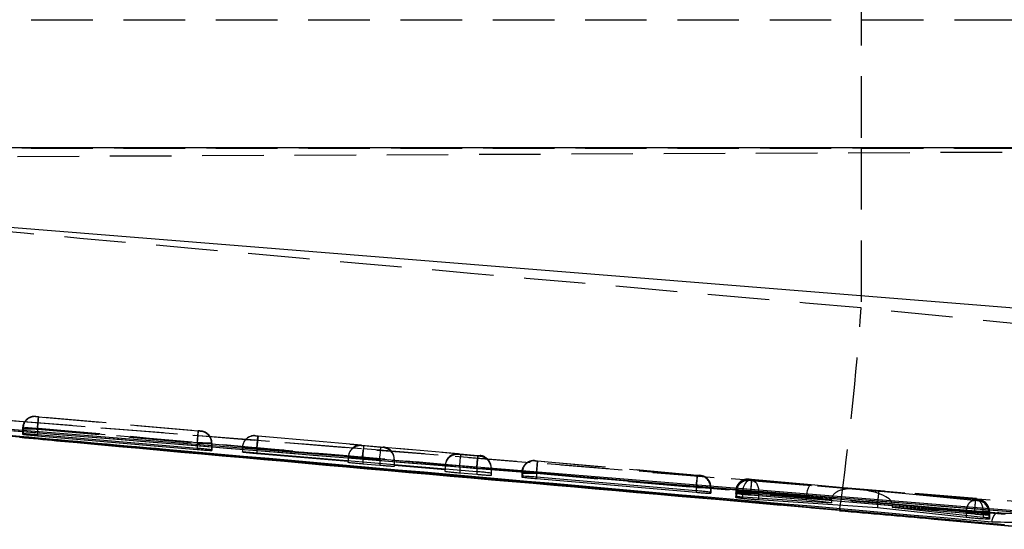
# Model space of a CAD drawing. Extents: x 54 to 317, y 26 to 285.
# Tile 12 of 23: x 253 to 273, y 155 to 166. Entities that reach past the tile are written whole.
import ezdxf

# ---------------------------------------------------------------- set-up
doc = ezdxf.new("R2010")
doc.units = 0
doc.linetypes.add('HIDDEN', pattern=[1.905, 1.27, -0.635])
doc.layers.get('0').update_dxf_attribs({"linetype": 'CONTINUOUS'})

msp = doc.modelspace()

# ---------------------------------------------------------------- linework, layer by layer
at = {"color": 7, "linetype": 'HIDDEN'}
for p, q in [((270.5073, 168.3208), (270.5073, 163.0332)), ((243.8554, 165.677), (279.352, 165.677)), ((241.6672, 162.8103), (286.989, 163.008)), ((243.8554, 163.027), (279.352, 163.027)), ((245.5643, 163.0332), (270.5073, 163.0332)), ((270.5073, 163.0332), (270.5073, 159.7337)), ((270.5073, 163.0332), (279.2237, 163.0332)), ((274.2855, 159.3487), (270.5073, 159.7337)), ((247.249, 157.8731), (260.2319, 156.8346)), ((247.5328, 157.8518), (260.2319, 156.8346)), ((253.4732, 157.4931), (253.4733, 157.4977)), ((253.4733, 157.4977), (253.4752, 157.4976)), ((253.528, 157.4933), (256.8248, 157.2014)), ((256.8257, 157.1958), (253.5285, 157.4877)), ((253.2013, 157.2487), (253.2012, 157.2441)), ((253.2012, 157.2441), (253.2012, 157.1318)), ((253.2034, 157.2768), (253.2013, 157.2495)), ((253.2014, 157.2541), (253.2013, 157.2487)), ((253.2014, 157.2541), (253.2013, 157.2495)), ((253.2013, 157.2487), (253.2013, 157.1399)), ((253.2115, 157.2486), (253.2115, 157.1402)), ((253.5057, 157.2443), (253.5057, 157.2443)), ((256.8032, 156.9524), (253.5057, 157.2443)), ((253.5057, 157.2443), (253.5057, 157.1187)), ((253.5062, 157.2387), (253.5062, 157.2387)), ((253.5062, 157.2387), (256.8037, 156.9468)), ((253.5062, 157.2387), (253.5062, 157.1187)), ((256.8797, 157.1915), (256.8785, 157.1915)), ((256.8798, 157.1961), (256.8797, 157.1915)), ((258.0091, 157.0986), (258.0092, 157.1016)), ((258.0591, 157.0938), (258.0091, 157.0986)), ((258.0092, 157.1016), (258.0592, 157.0976)), ((258.0592, 157.0976), (258.0371, 156.8486)), ((258.0371, 156.8448), (258.0591, 157.0938)), ((260.1944, 156.9048), (258.0591, 157.0938)), ((258.0592, 157.0976), (262.5944, 156.6961)), ((256.8032, 156.9524), (256.8032, 156.9524)), ((256.8032, 156.9524), (256.8032, 156.8396)), ((256.8037, 156.9468), (256.8037, 156.8396)), ((257.1012, 156.9425), (257.1012, 156.7969)), ((257.1076, 156.9425), (257.1066, 156.9655)), ((257.1076, 156.9425), (257.1077, 156.9471)), ((257.1076, 156.9425), (257.1076, 156.7976)), ((257.1077, 156.9471), (257.1077, 156.8081)), ((257.1077, 156.8081), (257.1077, 156.9471)), ((260.1944, 156.8951), (260.1944, 156.9048)), ((260.2444, 156.8902), (260.1944, 156.8951)), ((260.5944, 156.8593), (260.2444, 156.8902)), ((257.7371, 156.855), (257.737, 156.8496)), ((257.7371, 156.8526), (257.737, 156.8496)), ((257.737, 156.8496), (257.737, 156.7605)), ((257.7372, 156.858), (257.7371, 156.855)), ((257.7371, 156.8526), (257.7371, 156.7673)), ((262.5723, 156.4471), (258.0371, 156.8486)), ((258.0371, 156.8486), (258.0371, 156.7479)), ((258.0371, 156.8448), (259.9235, 156.6778)), ((258.0371, 156.8448), (258.0371, 156.7479)), ((260.2319, 156.8346), (277.383, 155.4504)), ((260.6444, 156.8552), (260.5944, 156.8593)), ((262.1944, 156.7277), (260.6444, 156.8649)), ((260.6444, 156.8649), (260.6444, 156.8552)), ((262.1944, 156.713), (262.1944, 156.7277)), ((262.2444, 156.7081), (262.1944, 156.713)), ((262.5944, 156.6771), (262.2444, 156.7081)), ((262.5944, 156.6961), (262.5723, 156.4471)), ((262.5944, 156.6961), (262.6444, 156.6912)), ((262.6444, 156.6731), (262.5944, 156.6771)), ((262.6444, 156.6912), (262.6444, 156.6731)), ((259.9224, 156.6536), (259.9224, 156.5892)), ((260.2224, 156.6412), (260.5724, 156.6102)), ((260.2224, 156.6412), (260.2224, 156.564)), ((260.5724, 156.6102), (260.5724, 156.5345)), ((260.8724, 156.6138), (260.8724, 156.5938)), ((260.8724, 156.5938), (261.9235, 156.5007)), ((260.8724, 156.5938), (260.8724, 156.5093)), ((261.9224, 156.4766), (261.9224, 156.4209)), ((263.7732, 156.5812), (263.7733, 156.5858)), ((263.7733, 156.5858), (263.7758, 156.5857)), ((263.828, 156.5814), (267.1248, 156.2896)), ((267.1259, 156.2839), (263.8286, 156.5759)), ((262.2224, 156.4591), (262.5724, 156.4281)), ((262.2224, 156.4591), (262.2224, 156.3957)), ((262.5723, 156.4471), (262.5723, 156.3662)), ((262.5724, 156.4281), (262.5724, 156.3662)), ((262.8724, 156.4422), (262.8724, 156.3337)), ((263.5013, 156.3422), (263.5012, 156.3376)), ((263.5012, 156.3376), (263.5012, 156.3322)), ((263.5013, 156.3368), (263.5012, 156.3322)), ((263.5012, 156.3322), (263.5012, 156.2505)), ((263.5013, 156.3422), (263.5013, 156.3368)), ((263.5013, 156.3368), (263.5013, 156.2643)), ((263.5154, 156.3367), (263.5154, 156.2654)), ((263.8056, 156.3324), (263.8056, 156.3324)), ((267.1032, 156.0405), (263.8056, 156.3324)), ((263.8056, 156.3324), (263.8056, 156.2461)), ((263.8062, 156.3268), (263.8063, 156.3269)), ((263.8062, 156.3268), (263.8062, 156.246)), ((263.8063, 156.3269), (267.1039, 156.0349)), ((267.1797, 156.2796), (267.178, 156.2797)), ((267.1798, 156.2842), (267.1797, 156.2796)), ((268.1908, 156.1767), (268.1909, 156.1825)), ((268.1909, 156.1825), (268.1936, 156.1824)), ((268.1913, 156.2004), (268.1914, 156.2053)), ((268.1914, 156.2053), (268.1946, 156.2052)), ((268.1936, 156.1824), (268.2155, 156.1807)), ((268.2155, 156.1807), (270.3544, 156.0031)), ((268.2461, 156.2009), (272.8721, 155.7914)), ((269.4764, 156.0862), (268.2467, 156.195)), ((270.8719, 155.9534), (268.276, 156.1688)), ((270.3544, 156.0031), (269.4764, 156.0862)), ((267.1032, 156.0406), (267.1032, 156.0405)), ((267.1032, 156.0405), (267.1032, 155.9662)), ((267.1039, 156.0349), (267.1039, 155.9661)), ((267.398, 156.0307), (267.398, 155.9342)), ((267.4076, 156.0306), (267.4066, 156.0537)), ((267.4076, 156.0306), (267.4077, 156.0352)), ((267.4076, 156.0306), (267.4076, 155.9162)), ((267.4077, 156.0352), (267.4077, 155.9317)), ((267.4077, 155.9317), (267.4077, 156.0352)), ((267.9189, 155.9335), (267.9187, 155.9277)), ((267.9187, 155.9277), (267.9187, 155.8255)), ((267.9189, 155.9389), (267.9188, 155.9331)), ((267.9189, 155.9389), (267.9189, 155.9335)), ((267.9189, 155.9335), (267.9189, 155.8459)), ((267.9194, 155.9617), (267.9193, 155.9568)), ((267.9194, 155.9563), (267.9193, 155.9514)), ((267.9193, 155.9514), (267.9193, 155.9075)), ((267.9194, 155.9617), (267.9194, 155.9563)), ((267.9194, 155.9563), (267.9194, 155.9239)), ((267.9194, 155.9563), (267.9194, 155.9059)), ((267.9344, 155.9334), (267.9344, 155.8474)), ((267.9372, 155.9562), (267.9372, 155.9253)), ((269.8923, 155.7792), (268.0569, 155.9317)), ((268.0569, 155.9317), (268.0569, 155.8415)), ((268.2237, 155.9519), (268.2237, 155.9519)), ((272.8504, 155.5423), (268.2237, 155.9519)), ((268.2237, 155.9519), (268.2237, 155.9068)), ((268.2244, 155.946), (268.2244, 155.946)), ((268.2244, 155.946), (269.3736, 155.8443)), ((268.2244, 155.946), (268.2244, 155.9068)), ((268.3916, 155.9198), (270.8453, 155.7162)), ((268.3916, 155.9198), (268.3916, 155.8193)), ((272.8732, 155.7854), (270.3816, 156.006)), ((270.3816, 156.006), (272.9028, 155.7679)), ((272.8399, 155.7673), (270.8719, 155.9534)), ((267.5844, 155.783), (270.0625, 155.5629)), ((269.3729, 155.8309), (269.8924, 155.7817)), ((269.3729, 155.8309), (269.3729, 155.8102)), ((269.8923, 155.7792), (269.8923, 155.7666)), ((270.8442, 155.6911), (272.6728, 155.5182)), ((270.8442, 155.6911), (270.8442, 155.6866)), ((273.0255, 155.5188), (271.1476, 155.6962)), ((271.1478, 155.6872), (272.8512, 155.5364)), ((271.1478, 155.6872), (271.1478, 155.6611)), ((272.9269, 155.7811), (272.9246, 155.7812)), ((272.9265, 155.76), (272.9246, 155.76)), ((272.9266, 155.7654), (272.9265, 155.76)), ((272.9271, 155.786), (272.9269, 155.7811)), ((272.6728, 155.5182), (272.6729, 155.5183)), ((272.6728, 155.5182), (272.6728, 155.4602)), ((272.8505, 155.5424), (272.8504, 155.5423)), ((272.8504, 155.5423), (272.8504, 155.5179)), ((272.8512, 155.5364), (272.8512, 155.5179)), ((273.0255, 155.5189), (273.0255, 155.5188)), ((273.0255, 155.5188), (273.0255, 155.4222)), ((273.1417, 155.5322), (273.1417, 155.4836)), ((273.1431, 155.511), (273.1431, 155.4059)), ((273.1549, 155.5321), (273.1538, 155.5552)), ((273.1544, 155.511), (273.1545, 155.5164)), ((273.1544, 155.511), (273.1544, 155.4029)), ((273.1545, 155.5164), (273.1545, 155.4028)), ((273.1549, 155.5321), (273.155, 155.537)), ((273.1549, 155.5321), (273.1549, 155.4827)), ((273.1549, 155.464), (273.1549, 155.5321)), ((273.155, 155.4827), (273.155, 155.537))]:
    msp.add_line(p, q, dxfattribs=at)
at = {"color": 7, "linetype": 'CONTINUOUS'}
for p, q in [((279.2335, 163.0365), (245.3182, 163.0365)), ((245.5017, 161.996), (278.9913, 159.3091)), ((273.4614, 155.266), (247.5032, 157.5852)), ((276.6281, 155.2815), (248.0486, 157.6012)), ((253.2013, 157.1399), (253.2012, 157.1318)), ((253.2115, 157.1402), (253.2013, 157.1399)), ((256.8032, 156.8396), (253.5057, 157.1187)), ((253.5062, 157.101), (256.8037, 156.8178)), ((257.1012, 156.7969), (257.1076, 156.7976)), ((257.1076, 156.7976), (257.1077, 156.8081)), ((257.737, 156.7605), (257.7371, 156.7673)), ((258.0371, 156.7479), (262.5723, 156.3662)), ((259.9224, 156.5688), (258.0371, 156.7291)), ((259.9224, 156.5892), (259.9224, 156.5688)), ((259.9224, 156.5489), (259.9224, 156.5688)), ((260.5724, 156.4862), (260.2224, 156.5164)), ((260.8724, 156.5093), (260.8724, 156.488)), ((260.8724, 156.488), (260.8724, 156.4673)), ((261.9224, 156.3987), (260.8724, 156.488)), ((261.9224, 156.4209), (261.9224, 156.3987)), ((261.9224, 156.3626), (261.9224, 156.3987)), ((262.5724, 156.2989), (262.2224, 156.3292)), ((262.8724, 156.3337), (262.8724, 156.2805)), ((263.5013, 156.2643), (263.5012, 156.2505)), ((263.5154, 156.2654), (263.5013, 156.2643)), ((267.1032, 155.9662), (263.8056, 156.2461)), ((263.8062, 156.2166), (267.1039, 155.9336)), ((267.398, 155.9148), (267.4076, 155.9162)), ((267.4076, 155.9162), (267.4077, 155.9317)), ((267.9193, 155.9075), (267.9194, 155.9239)), ((267.9194, 155.9239), (267.9372, 155.9253)), ((268.2237, 155.9068), (272.8504, 155.5179)), ((269.3729, 155.7755), (268.2244, 155.873)), ((267.9187, 155.8255), (267.9189, 155.8459)), ((267.9189, 155.8459), (267.9344, 155.8474)), ((268.0569, 155.8415), (269.8923, 155.72)), ((270.8442, 155.6148), (268.3916, 155.7767)), ((269.3729, 155.8102), (269.3729, 155.7755)), ((269.8923, 155.72), (269.3729, 155.7755)), ((269.8923, 155.7666), (269.8923, 155.72)), ((270.8442, 155.6866), (270.8442, 155.6148)), ((271.1478, 155.6611), (271.1478, 155.6247)), ((270.0599, 155.5625), (274.3538, 155.1779)), ((270.0625, 155.5596), (270.0599, 155.5625)), ((272.6728, 155.4148), (270.8442, 155.6148)), ((271.1478, 155.6247), (273.0255, 155.4222)), ((272.8512, 155.48), (271.1478, 155.6247)), ((272.6728, 155.4602), (272.6728, 155.4148)), ((273.1549, 155.464), (273.1417, 155.4623)), ((273.155, 155.4827), (273.1549, 155.464)), ((273.1549, 155.4827), (273.1549, 155.464)), ((272.012, 155.3816), (274.3365, 155.1716)), ((273.1431, 155.4059), (273.1431, 155.3796)), ((273.1544, 155.3814), (273.1431, 155.3796)), ((273.1544, 155.4029), (273.1544, 155.3814)), ((273.1545, 155.4028), (273.1544, 155.3814)), ((273.4614, 155.2723), (273.4614, 155.266))]:
    msp.add_line(p, q, dxfattribs=at)
at = {"color": 8, "linetype": 'CONTINUOUS'}
for p, q in [((253.5062, 157.1187), (253.5062, 157.101)), ((253.1402, 157.0699), (270.0599, 155.5625)), ((256.8037, 156.8396), (256.8037, 156.8178)), ((258.0371, 156.7479), (258.0371, 156.7291)), ((260.2224, 156.564), (260.2224, 156.5164)), ((260.5724, 156.5345), (260.5724, 156.4862)), ((262.2224, 156.3957), (262.2224, 156.3292)), ((262.5724, 156.3662), (262.5724, 156.2989)), ((263.8062, 156.246), (263.8062, 156.2166)), ((267.1039, 155.9661), (267.1039, 155.9336)), ((267.398, 155.9342), (267.398, 155.9148)), ((268.2244, 155.9068), (268.2244, 155.873)), ((268.3916, 155.8193), (268.3916, 155.7767)), ((272.8512, 155.5179), (272.8512, 155.48)), ((273.1417, 155.4836), (273.1417, 155.4623))]:
    msp.add_line(p, q, dxfattribs=at)
at = {"color": 7, "linetype": 'CONTINUOUS', "flags": 128}
for points in [[(260.2085, 156.6419), (259.8358, 156.672), (258.2182, 156.8027), (251.748, 157.3252), (247.5102, 157.6671)], [(276.0569, 155.3614), (275.3738, 155.4166), (268.9035, 155.9394), (260.2085, 156.6419)]]:
    msp.add_lwpolyline(points, dxfattribs=at)
at = {"color": 7, "linetype": 'HIDDEN', "flags": 128}
for points in [[(256.8037, 156.9468), (256.808, 156.9951), (256.8121, 157.0416), (256.8159, 157.0845), (256.8193, 157.1222), (256.822, 157.1531), (256.824, 157.1763), (256.8253, 157.1907), (256.8257, 157.1958)], [(258.0092, 157.1016), (257.9574, 157.1008), (257.9167, 157.0925)], [(260.2224, 156.6412), (260.2266, 156.6895), (260.2307, 156.736), (260.2345, 156.7789), (260.2379, 156.8166), (260.2406, 156.8475), (260.2427, 156.8707), (260.2439, 156.8851), (260.2444, 156.8902)], [(260.5724, 156.6102), (260.5766, 156.6586), (260.5807, 156.7051), (260.5845, 156.7479), (260.5879, 156.7856), (260.5906, 156.8166), (260.5927, 156.8397), (260.5939, 156.8541), (260.5944, 156.8593)], [(262.2224, 156.4591), (262.2266, 156.5074), (262.2308, 156.5539), (262.2345, 156.5968), (262.2379, 156.6345), (262.2406, 156.6654), (262.2427, 156.6886), (262.2439, 156.703), (262.2444, 156.7081)], [(262.5724, 156.4281), (262.5766, 156.4765), (262.5808, 156.5229), (262.5845, 156.5658), (262.5879, 156.6035), (262.5906, 156.6345), (262.5927, 156.6576), (262.5939, 156.672), (262.5944, 156.6771)], [(267.1039, 156.0349), (267.1081, 156.0833), (267.1123, 156.1298), (267.116, 156.1726), (267.1194, 156.2103), (267.1221, 156.2413), (267.1242, 156.2644), (267.1254, 156.2788), (267.1259, 156.2839)], [(268.2155, 156.1807), (268.1877, 156.1783), (268.1601, 156.1658), (268.1339, 156.1437), (268.1101, 156.1128), (268.0898, 156.0745), (268.0737, 156.0303), (268.0626, 155.982), (268.0569, 155.9317)], [(268.1909, 156.1825), (268.1392, 156.1817), (268.1028, 156.1746)], [(268.276, 156.1688), (268.3013, 156.1617), (268.3249, 156.146), (268.3461, 156.1222), (268.3639, 156.0911), (268.3777, 156.054), (268.3872, 156.012), (268.3919, 155.9667), (268.3916, 155.9198)], [(272.8512, 155.5364), (272.8555, 155.5848), (272.8596, 155.6312), (272.8634, 155.6741), (272.8668, 155.7118), (272.8695, 155.7428), (272.8715, 155.7659), (272.8728, 155.7803), (272.8732, 155.7854)]]:
    msp.add_lwpolyline(points, dxfattribs=at)
at = {"color": 7, "linetype": 'HIDDEN'}
for centre, radius, start, end in [((208.3795, 164.2428), 62.2912, 351.987067, 355.848944), ((253.4513, 157.2486), 0.25, 84.93984, 178.74221), ((253.4576, 157.2521), 0.2461, 85.90659, 180.82306), ((253.4512, 157.244), 0.25, 84.94021, 152.58616), ((256.8538, 156.9454), 0.2473, 359.32484, 84.27316), ((256.8576, 156.9425), 0.25, 23.71669, 84.94195), ((256.8577, 156.9471), 0.25, 0.00148, 84.94129), ((257.987, 156.8496), 0.25, 84.94051, 178.76027), ((257.9871, 156.8526), 0.25, 106.34918, 180.00198), ((260.1724, 156.6461), 0.25, 84.93908, 179.99877), ((261.4104, 156.594), 1.2028, 168.4583, 177.71415), ((260.6224, 156.6062), 0.25, 0.00033, 84.9415), ((262.1724, 156.464), 0.25, 84.93994, 179.99947), ((262.6224, 156.4423), 0.2499, 61.27664, 84.94551), ((262.6224, 156.4241), 0.25, 0.00276, 84.94115), ((262.1724, 156.4766), 0.25, 174.46022, 180.0001), ((262.6223, 156.4422), 0.25, 0.0047, 61.28084), ((263.7513, 156.3368), 0.25, 84.93906, 178.75201), ((263.7601, 156.3414), 0.2448, 86.32405, 181.10804), ((263.7512, 156.3322), 0.25, 84.94151, 153.13553), ((267.1521, 156.0351), 0.2459, 358.95968, 83.95851), ((267.1577, 156.0306), 0.25, 23.71726, 84.94484), ((267.1577, 156.0352), 0.25, 0.00277, 84.94072), ((268.1687, 155.9277), 0.25, 84.93994, 179.99947), ((268.1692, 155.9514), 0.25, 84.93955, 179.999), ((268.1694, 155.9563), 0.25, 84.94034, 178.76296), ((268.1787, 155.9386), 0.2443, 86.49086, 181.21766), ((268.1807, 155.962), 0.2435, 86.74137, 181.37886), ((272.8974, 155.5384), 0.2444, 358.55671, 83.61501), ((272.8981, 155.5164), 0.2451, 358.74685, 83.77881), ((272.9044, 155.511), 0.25, 0.00033, 84.94194), ((272.9045, 155.5164), 0.25, 359.99942, 84.94445), ((272.9049, 155.5321), 0.25, 23.62244, 84.94217), ((272.905, 155.537), 0.25, 0.00033, 84.94194), ((272.44, 123.4805), 32.0645, 88.72231, 89.26652)]:
    msp.add_arc(centre, radius, start, end, dxfattribs=at)
for centre, major_axis, ratio, start_param, end_param in [((253.5026, 157.2441), (0.3013, -0.0045), 0.0014301, 2.8801425, 3.1442819), ((256.8025, 156.9474), (0.3052, -0.0049), 0.001519, 6.0769216, 6.2817548), ((260.1724, 156.6557), (0.1851, 0.1694), 0.99163, 0.7454348, 2.3078429), ((258.0371, 156.8452), (0.3, -0.0044), 0.0014003, 3.141432, 4.7126082), ((258.0371, 156.8482), (0.3, -0.0044), 0.0014003, 1.5709976, 3.141432), ((260.6224, 156.6159), (-0.1696, 0.1852), 0.9916333, 3.9669542, 5.4494531), ((262.1724, 156.4787), (0.1851, 0.1694), 0.99163, 0.7454348, 2.3078429), ((260.2224, 156.6416), (0.3, -0.0044), 0.0014003, 3.1416133, 4.7124096), ((262.5724, 156.4285), (0.3, -0.0044), 0.0014003, 4.7124096, 6.283206), ((263.8021, 156.3323), (0.3008, -0.0045), 0.0014196, 2.833968, 3.1461236), ((269.4544, 155.8371), (0.0228, 0.249), 0.3245839, 0.0093571, 1.5717653), ((268.2195, 155.929), (0.3007, -0.0045), 0.0014156, 2.8184017, 3.146893), ((268.2197, 155.9518), (0.3004, -0.0045), 0.0014093, 2.794808, 3.1482194), ((268.2232, 155.9287), (0.3045, -0.0048), 0.0015027, 2.1488931, 2.8097944), ((270.3324, 155.754), (0.4394, -0.039), 0.5666518, 1.5709756, 3.1869754), ((270.3596, 155.757), (0.7878, -0.0721), 0.3160095, 0.0449122, 1.5717244), ((270.8498, 155.7043), (0.0221, 0.249), 0.0223038, 0.0101489, 1.525336), ((269.7972, 155.8047), (0.4236, -0.0401), 0.5875811, 3.143571, 3.1971625), ((270.1084, 155.7726), (-0.0219, 0.25), 0.859866, 1.459329, 1.4693515), ((271.0676, 155.6838), (-0.0311, 0.2493), 0.8873979, 1.3311156, 1.43124), ((270.7933, 155.7186), (0.3519, -0.0615), 0.6971857, 0.1212634, 0.1568583), ((272.8518, 155.5368), (0.3031, -0.0047), 0.001472, 5.9874467, 6.2869272), ((272.8511, 155.5157), (0.3033, -0.0047), 0.0014764, 6.0091915, 6.2861147)]:
    msp.add_ellipse(centre, major_axis=major_axis, ratio=ratio, start_param=start_param, end_param=end_param, dxfattribs=at)
for points, knots in [([(270.5073, 159.7337), (264.364, 160.2763), (256.1118, 161.0052), (247.8623, 161.7632), (245.7541, 161.9569)], [0, 0, 0, 0, 0.7444506, 1, 1, 1, 1]), ([(273.4784, 155.4744), (267.4725, 156.0039), (258.8195, 156.7669), (250.1682, 157.5491), (247.5216, 157.7884)], [0, 0, 0, 0, 0.6940824, 1, 1, 1, 1]), ([(247.8396, 157.7655), (252.0972, 157.3852), (260.5996, 156.6256), (269.1031, 155.8801), (273.3484, 155.508)], [0, 0, 0, 0, 0.5007599, 1, 1, 1, 1]), ([(276.9672, 155.4633), (272.0885, 155.8599), (262.3872, 156.6486), (252.6854, 157.4315), (247.8627, 157.8207)], [0, 0, 0, 0, 0.5028959, 1, 1, 1, 1]), ([(248.606, 157.4869), (250.8853, 157.2808), (259.1695, 156.532), (267.4554, 155.8017), (273.4614, 155.2723)], [0, 0, 0, 0, 0.2751446, 1, 1, 1, 1]), ([(253.4677, 157.4982), (253.4666, 157.4982), (253.4632, 157.4984), (253.4398, 157.4992), (253.4006, 157.497), (253.3696, 157.4828), (253.3567, 157.4769)], [0, 0, 0, 0, 0.04151023, 0.12663823, 0.63498919, 1, 1, 1, 1]), ([(253.5285, 157.4877), (253.5242, 157.4881), (253.5137, 157.489), (253.4981, 157.4905), (253.4844, 157.4918), (253.4752, 157.4928), (253.4739, 157.493), (253.4732, 157.4931)], [0, 0, 0, 0, 0.15281492, 0.3713123, 0.58494337, 0.79535227, 1, 1, 1, 1]), ([(253.4752, 157.4976), (253.4773, 157.4975), (253.4815, 157.4972), (253.4946, 157.4962), (253.5106, 157.4948), (253.5223, 157.4938), (253.528, 157.4933)], [0, 0, 0, 0, 0.252261, 0.5044165, 0.7594284, 1, 1, 1, 1]), ([(253.528, 157.4933), (253.5279, 157.4923), (253.5276, 157.4898), (253.5249, 157.4602), (253.5198, 157.4029), (253.5131, 157.3283), (253.5082, 157.2723), (253.5057, 157.2443)], [0, 0, 0, 0, 0.1343098, 0.359267, 0.5728452, 0.7864237, 1, 1, 1, 1]), ([(253.5062, 157.2387), (253.5087, 157.2667), (253.5137, 157.3227), (253.5203, 157.3973), (253.5254, 157.4548), (253.5281, 157.4837), (253.5284, 157.4867), (253.5285, 157.4877)], [0, 0, 0, 0, 0.2158737, 0.4317476, 0.647621, 0.8768006, 1, 1, 1, 1]), ([(253.3567, 157.4769), (253.3458, 157.4731), (253.3089, 157.4602), (253.2575, 157.4128), (253.2124, 157.3386), (253.197, 157.2604), (253.2045, 157.2124), (253.2073, 157.1942)], [0, 0, 0, 0, 0.09902, 0.335241, 0.5817982, 0.8414679, 1, 1, 1, 1]), ([(253.2012, 157.2441), (253.2012, 157.2441), (253.2012, 157.2441), (253.213, 157.2437), (253.2628, 157.2428), (253.339, 157.2415), (253.4244, 157.24), (253.4823, 157.2391), (253.5062, 157.2387), (253.5062, 157.2387)], [0, 0, 0, 0, 0.0001262, 0.2144462, 0.4254949, 0.6362883, 0.8495541, 0.9998748, 1, 1, 1, 1]), ([(253.5057, 157.2443), (253.5056, 157.2443), (253.4744, 157.2447), (253.4093, 157.2458), (253.3202, 157.2472), (253.2492, 157.2481), (253.22, 157.2486), (253.2115, 157.2486), (253.2115, 157.2486)], [0, 0, 0, 0, 0.00015016, 0.23647728, 0.48902456, 0.74296426, 0.99984865, 1, 1, 1, 1]), ([(256.8248, 157.2014), (256.8245, 157.1979), (256.8239, 157.1909), (256.819, 157.1334), (256.8118, 157.0508), (256.8061, 156.9852), (256.8032, 156.9524)], [0, 0, 0, 0, 0.2500003, 0.5000009, 0.7499992, 1, 1, 1, 1]), ([(256.8248, 157.2014), (256.8291, 157.201), (256.8396, 157.2001), (256.8552, 157.1987), (256.8688, 157.1974), (256.878, 157.1964), (256.8792, 157.1962), (256.8798, 157.1961)], [0, 0, 0, 0, 0.1526993, 0.3701645, 0.582434, 0.7911549, 1, 1, 1, 1]), ([(256.9517, 157.1784), (256.9506, 157.179), (256.9398, 157.1844), (256.9211, 157.1892), (256.9002, 157.1937), (256.889, 157.1952), (256.8832, 157.1959), (256.8752, 157.1967), (256.8609, 157.1981), (256.841, 157.2), (256.8288, 157.2011), (256.8248, 157.2014)], [0, 0, 0, 0, 0.0257985, 0.24435261, 0.39093981, 0.45483734, 0.49652695, 0.57042413, 0.75189206, 0.91777752, 1, 1, 1, 1]), ([(256.8785, 157.1915), (256.8768, 157.1916), (256.8731, 157.1918), (256.8606, 157.1928), (256.8443, 157.1942), (256.8319, 157.1953), (256.8257, 157.1958)], [0, 0, 0, 0, 0.2404593, 0.4908105, 0.7456372, 1, 1, 1, 1]), ([(257.105, 156.9468), (257.1042, 156.9707), (257.1025, 157.0192), (257.0713, 157.0823), (257.0313, 157.1299), (256.9908, 157.1609), (256.9634, 157.1732), (256.9517, 157.1784)], [0, 0, 0, 0, 0.2403599, 0.4886031, 0.6955104, 0.8700793, 1, 1, 1, 1]), ([(257.9837, 157.1024), (257.9784, 157.1023), (257.9598, 157.1017), (257.9366, 157.0995), (257.9206, 157.0927), (257.917, 157.0911)], [0, 0, 0, 0, 0.236106, 0.8263019, 1, 1, 1, 1]), ([(257.1077, 156.9471), (257.1077, 156.9471), (257.1077, 156.9476), (257.0962, 156.9472), (257.0467, 156.9484), (256.9709, 156.9497), (256.8854, 156.9508), (256.8274, 156.9524), (256.8032, 156.9524), (256.8032, 156.9524)], [0, 0, 0, 0, 0.0001262, 0.2142694, 0.4247322, 0.6349834, 0.8479683, 0.9999609, 1, 1, 1, 1]), ([(256.8037, 156.9468), (256.8038, 156.9468), (256.8379, 156.9463), (256.9072, 156.9452), (256.9995, 156.9438), (257.0683, 156.9429), (257.0948, 156.9425), (257.1012, 156.9425), (257.1012, 156.9425)], [0, 0, 0, 0, 0.0001446, 0.2482793, 0.5009907, 0.7540619, 0.9998551, 1, 1, 1, 1]), ([(262.7423, 156.6613), (262.7416, 156.6618), (262.7299, 156.6697), (262.707, 156.6777), (262.6831, 156.6853), (262.672, 156.6872), (262.6703, 156.6875)], [0, 0, 0, 0, 0.0346102, 0.5488758, 0.932511, 1, 1, 1, 1]), ([(263.6843, 156.5757), (263.6641, 156.5692), (263.6182, 156.5544), (263.5588, 156.503), (263.5136, 156.4294), (263.4957, 156.3454), (263.5064, 156.2914), (263.5112, 156.2671)], [0, 0, 0, 0, 0.1605214, 0.3653499, 0.5826783, 0.8123907, 1, 1, 1, 1]), ([(263.7695, 156.5862), (263.7684, 156.5863), (263.7657, 156.5864), (263.7555, 156.5869), (263.7315, 156.5864), (263.7057, 156.5847), (263.6889, 156.5776), (263.6843, 156.5757)], [0, 0, 0, 0, 0.0572998, 0.1458188, 0.3996605, 0.8319671, 1, 1, 1, 1]), ([(263.8286, 156.5759), (263.8243, 156.5762), (263.8137, 156.5772), (263.7981, 156.5786), (263.7843, 156.5799), (263.7751, 156.5809), (263.7739, 156.5811), (263.7732, 156.5812)], [0, 0, 0, 0, 0.1525368, 0.3711487, 0.5849462, 0.7952717, 1, 1, 1, 1]), ([(263.7758, 156.5857), (263.7782, 156.5856), (263.783, 156.5852), (263.7967, 156.5841), (263.8122, 156.5828), (263.8231, 156.5818), (263.828, 156.5814)], [0, 0, 0, 0, 0.2617631, 0.5234046, 0.7880932, 1, 1, 1, 1]), ([(263.828, 156.5814), (263.8279, 156.5805), (263.8276, 156.5781), (263.8249, 156.5488), (263.8197, 156.491), (263.8131, 156.4164), (263.8081, 156.3604), (263.8056, 156.3324)], [0, 0, 0, 0, 0.1295423, 0.3592329, 0.5728225, 0.7864112, 1, 1, 1, 1]), ([(263.8063, 156.3269), (263.8088, 156.3549), (263.8137, 156.4109), (263.8204, 156.4855), (263.8255, 156.5428), (263.8281, 156.5717), (263.8285, 156.5748), (263.8286, 156.5759)], [0, 0, 0, 0, 0.2158683, 0.4317363, 0.6476043, 0.8745814, 1, 1, 1, 1]), ([(263.5012, 156.3322), (263.5012, 156.3322), (263.5012, 156.3322), (263.513, 156.3318), (263.5628, 156.3309), (263.639, 156.3297), (263.7244, 156.3279), (263.7824, 156.3276), (263.8062, 156.3268), (263.8062, 156.3268)], [0, 0, 0, 0, 0.00012616, 0.21449585, 0.42536603, 0.63615744, 0.84965197, 0.99987476, 1, 1, 1, 1]), ([(267.1248, 156.2896), (267.1245, 156.286), (267.124, 156.279), (267.119, 156.2215), (267.1118, 156.139), (267.1061, 156.0734), (267.1032, 156.0406)], [0, 0, 0, 0, 0.2500013, 0.4999996, 0.7500004, 1, 1, 1, 1]), ([(267.1248, 156.2896), (267.1291, 156.2892), (267.1396, 156.2882), (267.1552, 156.2868), (267.1688, 156.2855), (267.178, 156.2845), (267.1792, 156.2843), (267.1798, 156.2842)], [0, 0, 0, 0, 0.1522992, 0.3700039, 0.582415, 0.7911364, 1, 1, 1, 1]), ([(267.178, 156.2797), (267.1763, 156.2798), (267.1726, 156.28), (267.1607, 156.281), (267.1444, 156.2823), (267.132, 156.2834), (267.1259, 156.2839)], [0, 0, 0, 0, 0.2147053, 0.4734611, 0.7371355, 1, 1, 1, 1]), ([(267.4049, 156.0349), (267.4042, 156.0588), (267.4025, 156.1074), (267.3713, 156.1704), (267.3313, 156.218), (267.2908, 156.249), (267.2634, 156.2613), (267.2517, 156.2666)], [0, 0, 0, 0, 0.24029137, 0.48854615, 0.69545369, 0.8700204, 1, 1, 1, 1]), ([(268.1031, 156.1724), (268.0864, 156.1676), (268.0441, 156.1554), (267.9859, 156.1098), (267.9372, 156.04), (267.9122, 155.9509), (267.9242, 155.8899), (267.9303, 155.8588)], [0, 0, 0, 0, 0.1302784, 0.3291065, 0.5387521, 0.764072, 1, 1, 1, 1]), ([(268.1021, 156.1949), (268.0917, 156.1924), (268.0559, 156.1836), (267.9982, 156.1445), (267.9447, 156.0759), (267.9179, 156.0066), (267.9221, 155.9666), (267.9232, 155.9565)], [0, 0, 0, 0, 0.09930948, 0.34217047, 0.62763519, 0.90642244, 1, 1, 1, 1]), ([(268.1876, 156.1829), (268.1865, 156.1829), (268.1838, 156.1831), (268.1746, 156.1836), (268.1528, 156.1833), (268.1273, 156.1818), (268.1096, 156.1749), (268.1031, 156.1724)], [0, 0, 0, 0, 0.0587545, 0.1473887, 0.3719556, 0.768242, 1, 1, 1, 1]), ([(268.276, 156.1688), (268.2738, 156.169), (268.2663, 156.1696), (268.2515, 156.1709), (268.2326, 156.1725), (268.2153, 156.1741), (268.2018, 156.1754), (268.1926, 156.1764), (268.1914, 156.1766), (268.1908, 156.1767)], [0, 0, 0, 0, 0.0636528, 0.22384512, 0.38412021, 0.54210582, 0.69656932, 0.84853403, 1, 1, 1, 1]), ([(268.2467, 156.195), (268.2424, 156.1954), (268.2318, 156.1964), (268.2162, 156.1978), (268.2025, 156.1991), (268.1932, 156.2001), (268.1919, 156.2003), (268.1913, 156.2004)], [0, 0, 0, 0, 0.1516638, 0.3704603, 0.5843523, 0.7949025, 1, 1, 1, 1]), ([(268.1946, 156.2052), (268.1972, 156.205), (268.2024, 156.2046), (268.2165, 156.2035), (268.2317, 156.2022), (268.2419, 156.2013), (268.2461, 156.2009)], [0, 0, 0, 0, 0.2700558, 0.539925, 0.8134087, 1, 1, 1, 1]), ([(268.2461, 156.2009), (268.246, 156.2), (268.2457, 156.1976), (268.243, 156.1684), (268.2378, 156.1105), (268.2311, 156.0359), (268.2262, 155.9799), (268.2237, 155.9519)], [0, 0, 0, 0, 0.1278584, 0.3592227, 0.5728159, 0.7864081, 1, 1, 1, 1]), ([(268.2467, 156.195), (268.2463, 156.1911), (268.2456, 156.1831), (268.2404, 156.1254), (268.2331, 156.0434), (268.2273, 155.9785), (268.2244, 155.946)], [0, 0, 0, 0, 0.2499999, 0.5000004, 0.750001, 1, 1, 1, 1]), ([(267.4077, 156.0352), (267.4077, 156.0352), (267.4077, 156.0357), (267.3962, 156.0353), (267.3467, 156.0365), (267.2709, 156.0378), (267.1854, 156.039), (267.1273, 156.0406), (267.1032, 156.0406), (267.1032, 156.0406)], [0, 0, 0, 0, 0.0001252, 0.214325, 0.4246248, 0.6349224, 0.8481668, 0.9999687, 1, 1, 1, 1]), ([(267.1039, 156.0349), (267.1039, 156.0349), (267.138, 156.0344), (267.2075, 156.0333), (267.2989, 156.0319), (267.3673, 156.0311), (267.3875, 156.0307), (267.3979, 156.0307), (267.398, 156.0307)], [0, 0, 0, 0, 0.0001498, 0.2568757, 0.518636, 0.780492, 0.9998434, 1, 1, 1, 1]), ([(267.9187, 155.9277), (267.9187, 155.9277), (267.9187, 155.9277), (267.9304, 155.9273), (267.9799, 155.9264), (268.0559, 155.9251), (268.151, 155.9235), (268.2556, 155.9218), (268.3376, 155.9208), (268.3798, 155.9198), (268.3916, 155.9198), (268.3916, 155.9198)], [0, 0, 0, 0, 0.0000934, 0.1561496, 0.309581, 0.4629354, 0.6183004, 0.7760877, 0.9357496, 0.9999055, 1, 1, 1, 1]), ([(267.9193, 155.9514), (267.9193, 155.9514), (267.9193, 155.9514), (267.9311, 155.951), (267.981, 155.9501), (268.0572, 155.9488), (268.1427, 155.9473), (268.2006, 155.9464), (268.2244, 155.946), (268.2244, 155.946)], [0, 0, 0, 0, 0.0001261, 0.2147423, 0.4256624, 0.6364785, 0.8501703, 0.9998748, 1, 1, 1, 1]), ([(268.2237, 155.9519), (268.2237, 155.9519), (268.2009, 155.9522), (268.1446, 155.9532), (268.0601, 155.9545), (267.9823, 155.9555), (267.9497, 155.9561), (267.9372, 155.9561), (267.9372, 155.9561)], [0, 0, 0, 0, 0.0001605, 0.18375003, 0.45380242, 0.72513036, 0.99983563, 1, 1, 1, 1]), ([(272.6729, 155.5183), (272.6745, 155.5351), (272.6777, 155.5686), (272.6898, 155.6169), (272.7067, 155.6612), (272.7283, 155.6996), (272.7534, 155.7308), (272.7812, 155.7531), (272.8105, 155.7666), (272.8301, 155.7671), (272.8399, 155.7673)], [0, 0, 0, 0, 0.1249997, 0.2499989, 0.3750009, 0.5000005, 0.6250035, 0.7500052, 0.8750044, 1, 1, 1, 1]), ([(272.9246, 155.76), (272.9224, 155.7602), (272.9181, 155.7605), (272.905, 155.7615), (272.8887, 155.7629), (272.8702, 155.7645), (272.8532, 155.7661), (272.8439, 155.7669), (272.8399, 155.7673)], [0, 0, 0, 0, 0.16992407, 0.33978665, 0.51177381, 0.68816159, 0.86875315, 1, 1, 1, 1]), ([(272.8505, 155.5424), (272.8534, 155.5752), (272.8591, 155.6408), (272.8663, 155.7234), (272.8712, 155.7808), (272.8718, 155.7879), (272.8721, 155.7914)], [0, 0, 0, 0, 0.2500006, 0.5000008, 0.7499993, 1, 1, 1, 1]), ([(272.8721, 155.7914), (272.8764, 155.791), (272.8869, 155.79), (272.9025, 155.7886), (272.9161, 155.7873), (272.9253, 155.7864), (272.9265, 155.7861), (272.9271, 155.786)], [0, 0, 0, 0, 0.1519475, 0.3694431, 0.5817454, 0.7900498, 1, 1, 1, 1]), ([(272.9989, 155.7685), (272.998, 155.7689), (272.9874, 155.7742), (272.9688, 155.779), (272.9477, 155.7836), (272.9364, 155.7851), (272.9306, 155.7858), (272.9226, 155.7867), (272.9083, 155.7881), (272.8883, 155.7899), (272.8761, 155.791), (272.8721, 155.7914)], [0, 0, 0, 0, 0.02053984, 0.24052767, 0.38855878, 0.4537398, 0.49530864, 0.56786729, 0.75149259, 0.917847, 1, 1, 1, 1]), ([(272.9246, 155.7812), (272.9231, 155.7813), (272.9193, 155.7816), (272.908, 155.7825), (272.8917, 155.7838), (272.8794, 155.7849), (272.8732, 155.7854)], [0, 0, 0, 0, 0.1891979, 0.4563711, 0.7288763, 1, 1, 1, 1]), ([(272.9028, 155.7679), (272.903, 155.7679), (272.9083, 155.7674), (272.9173, 155.7665), (272.9251, 155.7657), (272.9261, 155.7655), (272.9266, 155.7654)], [0, 0, 0, 0, 0.0133446, 0.3745947, 0.735053, 1, 1, 1, 1]), ([(273.0255, 155.5189), (273.0254, 155.5506), (273.0252, 155.6141), (272.9985, 155.695), (272.9567, 155.7531), (272.9208, 155.763), (272.9028, 155.7679)], [0, 0, 0, 0, 0.24999912, 0.49999449, 0.74999643, 1, 1, 1, 1]), ([(273.1521, 155.5368), (273.1514, 155.5602), (273.15, 155.6083), (273.1192, 155.6712), (273.0793, 155.7191), (273.0386, 155.7505), (273.0109, 155.7631), (272.9989, 155.7685)], [0, 0, 0, 0, 0.2353856, 0.4844392, 0.6918803, 0.8669048, 1, 1, 1, 1]), ([(272.6729, 155.5183), (272.6946, 155.5179), (272.7454, 155.5171), (272.8389, 155.5155), (272.9405, 155.5139), (273.0317, 155.5125), (273.1055, 155.5115), (273.1308, 155.511), (273.1431, 155.511), (273.1431, 155.511)], [0, 0, 0, 0, 0.1302895, 0.3061353, 0.4794893, 0.6515088, 0.8246543, 0.9998933, 1, 1, 1, 1]), ([(272.8512, 155.5364), (272.8513, 155.5364), (272.8853, 155.5359), (272.9548, 155.5348), (273.0465, 155.5334), (273.1112, 155.5326), (273.1327, 155.5322), (273.1417, 155.5322), (273.1417, 155.5322)], [0, 0, 0, 0, 0.00015475, 0.26530801, 0.53603556, 0.80659038, 0.9998404, 1, 1, 1, 1]), ([(273.1545, 155.5164), (273.1545, 155.5164), (273.1545, 155.5164), (273.1459, 155.5167), (273.105, 155.5175), (273.0535, 155.5183), (273.0255, 155.5189), (273.0255, 155.5189)], [0, 0, 0, 0, 0.0002072, 0.279186, 0.6327508, 0.9998043, 1, 1, 1, 1]), ([(273.3484, 155.508), (273.3479, 155.508), (273.3448, 155.5085), (273.3269, 155.5098), (273.2957, 155.5025), (273.2579, 155.4724), (273.2291, 155.4295), (273.2094, 155.3792), (273.2042, 155.3422), (273.2018, 155.325)], [0, 0, 0, 0, 0.0086997, 0.0491752, 0.2890766, 0.4965276, 0.6777471, 0.8499661, 1, 1, 1, 1]), ([(273.3484, 155.508), (273.4053, 155.5072), (273.6894, 155.5036), (274.8957, 155.4882), (276.0451, 155.4744), (276.9672, 155.4633)], [0, 0, 0, 0, 0.0471122, 0.2355616, 1, 1, 1, 1])]:
    msp.add_open_spline(points, degree=3, knots=knots, dxfattribs=at)
at = {"color": 7, "linetype": 'CONTINUOUS'}
for points, knots in [([(248.0252, 157.5478), (248.0409, 157.5464), (248.5957, 157.4967), (251.3073, 157.2543), (259.6834, 156.5096), (267.5211, 155.8228), (273.2018, 155.325)], [0, 0, 0, 0, 0.0018693, 0.0661233, 0.3231391, 1, 1, 1, 1]), ([(248.0486, 157.6027), (252.8065, 157.2187), (262.3328, 156.4498), (271.8594, 155.676), (276.6283, 155.2879), (276.6289, 155.2879)], [0, 0, 0, 0, 0.4994087, 0.9999387, 1, 1, 1, 1]), ([(253.2012, 157.1318), (253.2046, 157.131), (253.2114, 157.1293), (253.2638, 157.1235), (253.3409, 157.1158), (253.4266, 157.1079), (253.4835, 157.1029), (253.5062, 157.101)], [0, 0, 0, 0, 0.2134172, 0.4267938, 0.6411559, 0.8570305, 1, 1, 1, 1]), ([(253.5057, 157.1187), (253.4712, 157.1216), (253.4023, 157.1273), (253.3112, 157.1342), (253.2434, 157.1388), (253.2216, 157.1398), (253.2115, 157.1402)], [0, 0, 0, 0, 0.2595237, 0.5190963, 0.7774593, 1, 1, 1, 1]), ([(253.1417, 157.0681), (253.3952, 157.0448), (258.208, 156.6014), (263.023, 156.1811), (267.5844, 155.783)], [0, 0, 0, 0, 0.0526593, 1, 1, 1, 1]), ([(257.1077, 156.8081), (257.1044, 156.809), (257.0977, 156.8109), (257.0456, 156.817), (256.9688, 156.8248), (256.883, 156.8328), (256.826, 156.8377), (256.8032, 156.8396)], [0, 0, 0, 0, 0.21319499, 0.42635111, 0.64056643, 0.85635073, 1, 1, 1, 1]), ([(256.8037, 156.8178), (256.8381, 156.8149), (256.9069, 156.8091), (256.9977, 156.8024), (257.0694, 156.7977), (257.0905, 156.7972), (257.1012, 156.7969)], [0, 0, 0, 0, 0.24930202, 0.49864815, 0.74672166, 1, 1, 1, 1]), ([(258.0371, 156.7291), (258.0033, 156.732), (257.9356, 156.7379), (257.8454, 156.7466), (257.7775, 156.7539), (257.742, 156.7585), (257.7384, 156.7599), (257.737, 156.7605)], [0, 0, 0, 0, 0.21570001, 0.43140405, 0.64696958, 0.86191146, 1, 1, 1, 1]), ([(257.7371, 156.7673), (257.7404, 156.7677), (257.747, 156.7684), (257.7984, 156.7658), (257.8741, 156.7608), (257.9585, 156.7544), (258.0145, 156.7498), (258.0371, 156.7479)], [0, 0, 0, 0, 0.2137116, 0.4274196, 0.6412618, 0.8556991, 1, 1, 1, 1]), ([(260.2224, 156.5164), (260.1885, 156.5194), (260.1208, 156.5254), (260.0306, 156.5343), (259.9628, 156.5419), (259.9273, 156.5468), (259.9237, 156.5483), (259.9224, 156.5489)], [0, 0, 0, 0, 0.2157951, 0.4315752, 0.6472484, 0.8623047, 1, 1, 1, 1]), ([(260.8724, 156.4673), (260.8691, 156.4668), (260.8625, 156.4659), (260.8111, 156.4682), (260.7355, 156.4731), (260.6511, 156.4796), (260.595, 156.4843), (260.5724, 156.4862)], [0, 0, 0, 0, 0.2136141, 0.4272256, 0.6409351, 0.8552215, 1, 1, 1, 1]), ([(262.2224, 156.3292), (262.1885, 156.3322), (262.1208, 156.3383), (262.0306, 156.3474), (261.9628, 156.3551), (261.9273, 156.3603), (261.9237, 156.3619), (261.9224, 156.3626)], [0, 0, 0, 0, 0.2158063, 0.4315984, 0.6473166, 0.8624215, 1, 1, 1, 1]), ([(262.5723, 156.3662), (262.6062, 156.3633), (262.6739, 156.3574), (262.764, 156.3486), (262.8319, 156.341), (262.8674, 156.336), (262.871, 156.3343), (262.8724, 156.3337)], [0, 0, 0, 0, 0.2157069, 0.4314198, 0.6470514, 0.8621247, 1, 1, 1, 1]), ([(262.8724, 156.2805), (262.8691, 156.2799), (262.8625, 156.2788), (262.8111, 156.281), (262.7355, 156.2858), (262.6511, 156.2922), (262.595, 156.297), (262.5724, 156.2989)], [0, 0, 0, 0, 0.2135989, 0.4271933, 0.6408635, 0.8551045, 1, 1, 1, 1]), ([(263.5012, 156.2505), (263.5046, 156.2493), (263.5114, 156.247), (263.5639, 156.2402), (263.641, 156.2319), (263.7268, 156.2236), (263.7837, 156.2186), (263.8062, 156.2166)], [0, 0, 0, 0, 0.2135322, 0.4270218, 0.6416118, 0.8577425, 1, 1, 1, 1]), ([(263.8056, 156.2461), (263.7712, 156.2489), (263.7023, 156.2546), (263.6112, 156.261), (263.5466, 156.2647), (263.5247, 156.2652), (263.5154, 156.2654)], [0, 0, 0, 0, 0.2687927, 0.5376461, 0.8051109, 1, 1, 1, 1]), ([(267.4077, 155.9317), (267.4044, 155.933), (267.3977, 155.9355), (267.3456, 155.9424), (267.2686, 155.9509), (267.1829, 155.9592), (267.1259, 155.9642), (267.1032, 155.9662)], [0, 0, 0, 0, 0.21330988, 0.42657875, 0.64101155, 0.85700957, 1, 1, 1, 1]), ([(267.1039, 155.9336), (267.1382, 155.9307), (267.2069, 155.925), (267.2977, 155.9187), (267.366, 155.915), (267.3877, 155.9149), (267.398, 155.9148)], [0, 0, 0, 0, 0.2578575, 0.5157536, 0.77222, 1, 1, 1, 1]), ([(268.2244, 155.873), (268.1898, 155.876), (268.1207, 155.8821), (268.0288, 155.8914), (267.9598, 155.8995), (267.9242, 155.9049), (267.9206, 155.9068), (267.9193, 155.9075)], [0, 0, 0, 0, 0.2169567, 0.4339112, 0.6507796, 0.8665731, 1, 1, 1, 1]), ([(267.9372, 155.9253), (267.9519, 155.9249), (267.9813, 155.9242), (268.0609, 155.9193), (268.1454, 155.9133), (268.2015, 155.9086), (268.2237, 155.9068)], [0, 0, 0, 0, 0.2734506, 0.5468448, 0.8212617, 1, 1, 1, 1]), ([(268.3916, 155.7767), (268.3611, 155.7789), (268.3002, 155.7832), (268.195, 155.7922), (268.0942, 155.8018), (268.0074, 155.8111), (267.9457, 155.819), (267.921, 155.8235), (267.9192, 155.8251), (267.9187, 155.8255)], [0, 0, 0, 0, 0.1566795, 0.3133241, 0.4707682, 0.6287582, 0.7864713, 0.9432212, 1, 1, 1, 1]), ([(267.9344, 155.8474), (267.9482, 155.8471), (267.9756, 155.8466), (268.0298, 155.8432), (268.0569, 155.8415)], [0, 0, 0, 0, 0.501369, 1, 1, 1, 1]), ([(270.0621, 155.5545), (270.6934, 155.4991), (271.344, 155.442), (271.9928, 155.3833), (272.012, 155.3816)], [0, 0, 0, 0, 0.970349, 1, 1, 1, 1]), ([(272.8504, 155.5179), (272.885, 155.5149), (272.954, 155.5089), (273.0458, 155.4995), (273.1147, 155.4912), (273.1502, 155.4855), (273.1537, 155.4835), (273.155, 155.4827)], [0, 0, 0, 0, 0.2167681, 0.4335289, 0.650276, 0.8659705, 1, 1, 1, 1]), ([(273.1417, 155.4623), (273.1287, 155.4624), (273.1026, 155.4626), (273.0268, 155.4667), (272.9397, 155.4727), (272.8786, 155.4778), (272.8512, 155.48)], [0, 0, 0, 0, 0.2622668, 0.5245015, 0.7875916, 1, 1, 1, 1]), ([(273.1431, 155.3796), (273.1306, 155.3796), (273.1057, 155.3796), (273.0311, 155.3837), (272.9386, 155.3901), (272.8355, 155.3987), (272.743, 155.4073), (272.6932, 155.4127), (272.6728, 155.4148)], [0, 0, 0, 0, 0.1742044, 0.3483919, 0.5231261, 0.6992116, 0.8766885, 1, 1, 1, 1]), ([(273.0255, 155.4222), (273.0452, 155.4199), (273.0914, 155.4147), (273.1426, 155.4074), (273.1505, 155.4044), (273.1545, 155.4028)], [0, 0, 0, 0, 0.2655191, 0.6220693, 1, 1, 1, 1]), ([(273.2018, 155.325), (273.2333, 155.3246), (273.4921, 155.3212), (274.6343, 155.3062), (275.7449, 155.2924), (276.6281, 155.2815)], [0, 0, 0, 0, 0.0275737, 0.2266558, 1, 1, 1, 1])]:
    msp.add_open_spline(points, degree=3, knots=knots, dxfattribs=at)

doc.saveas('drawing.dxf')
